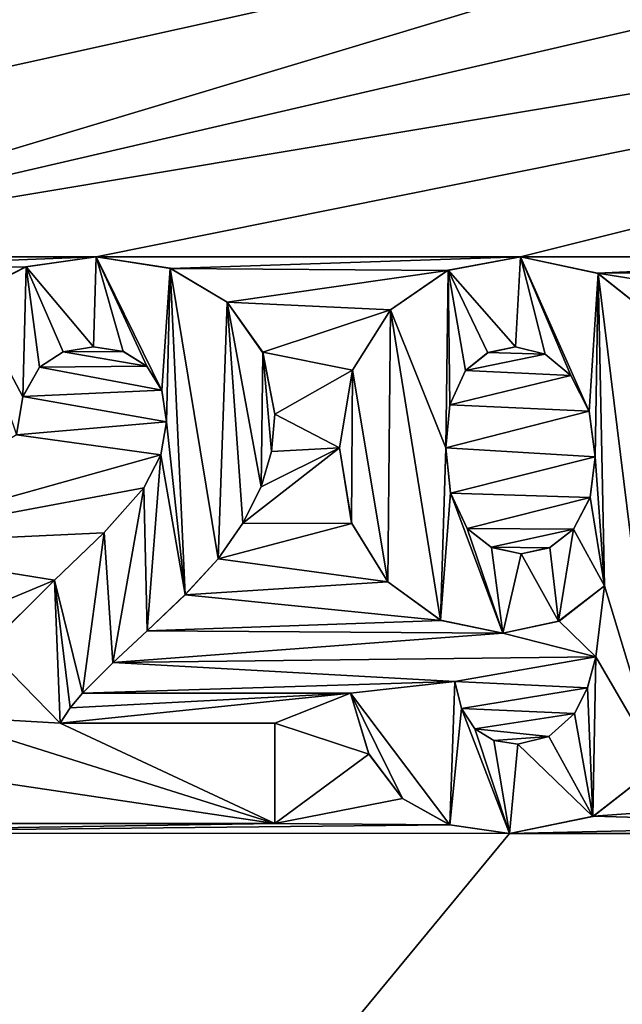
# Model space of a CAD drawing. Header units: millimetres. Extents: x -36.5 to 36.5, y -8.8 to 41.6.
# Tile 15 of 256: x -13.6 to -12.3, y 2.1 to 4.3. Entities that reach past the tile are written whole.
import ezdxf

# ---------------------------------------------------------------- set-up
doc = ezdxf.new("R2010")
doc.units = ezdxf.units.MM
doc.header["$LTSCALE"] = 65.185185
for name, color, linetype in [('1914', 7, 'CONTINUOUS'), ('1915', 7, 'CONTINUOUS'), ('1916', 7, 'CONTINUOUS'), ('1917', 7, 'CONTINUOUS'), ('1918', 7, 'CONTINUOUS'), ('1919', 7, 'CONTINUOUS'), ('1920', 7, 'CONTINUOUS'), ('1921', 7, 'CONTINUOUS'), ('1922', 7, 'CONTINUOUS'), ('1925', 7, 'CONTINUOUS'), ('1926', 7, 'CONTINUOUS'), ('1927', 7, 'CONTINUOUS'), ('1928', 7, 'CONTINUOUS'), ('1929', 7, 'CONTINUOUS'), ('1930', 7, 'CONTINUOUS'), ('1931', 7, 'CONTINUOUS'), ('1933', 7, 'CONTINUOUS'), ('1934', 7, 'CONTINUOUS'), ('1935', 7, 'CONTINUOUS'), ('1936', 7, 'CONTINUOUS'), ('1937', 7, 'CONTINUOUS'), ('1940', 7, 'CONTINUOUS'), ('1941', 7, 'CONTINUOUS'), ('1942', 7, 'CONTINUOUS'), ('1943', 7, 'CONTINUOUS'), ('1944', 7, 'CONTINUOUS'), ('1945', 7, 'CONTINUOUS'), ('1946', 7, 'CONTINUOUS'), ('1947', 7, 'CONTINUOUS'), ('1948', 7, 'CONTINUOUS'), ('1949', 7, 'CONTINUOUS'), ('1950', 7, 'CONTINUOUS'), ('1951', 7, 'CONTINUOUS'), ('1952', 7, 'CONTINUOUS'), ('1953', 7, 'CONTINUOUS'), ('1954', 7, 'CONTINUOUS'), ('1955', 7, 'CONTINUOUS'), ('1956', 7, 'CONTINUOUS'), ('1957', 7, 'CONTINUOUS'), ('1958', 7, 'CONTINUOUS'), ('2043', 7, 'CONTINUOUS'), ('546', 7, 'CONTINUOUS'), ('551', 7, 'CONTINUOUS')]:
    doc.layers.add(name, color=color, linetype=linetype)

msp = doc.modelspace()

# ---------------------------------------------------------------- linework, layer by layer
at = {"layer": '1914', "color": 7, "linetype": 'Continuous'}
for points in [[(-13.0639, 2.7297, 15.2), (-13.5397, 2.7297, 15.2), (-13.0639, 2.7297, 15), (-13.0639, 2.7297, 15.2)], [(-13.0639, 2.7297, 15), (-13.5397, 2.7297, 15.2), (-13.5397, 2.7297, 15), (-13.0639, 2.7297, 15)]]:
    msp.add_3dface(points, dxfattribs=at)
at = {"layer": '1915', "color": 7, "linetype": 'Continuous'}
for points in [[(-13.5178, 2.7634, 15.2), (-13.4909, 2.796, 15.2), (-13.5177, 2.7635, 15), (-13.5178, 2.7634, 15.2)], [(-13.4909, 2.796, 15.2), (-13.4909, 2.796, 15), (-13.5177, 2.7635, 15), (-13.4909, 2.796, 15.2)], [(-13.5178, 2.7634, 15.2), (-13.5177, 2.7635, 15), (-13.5397, 2.7297, 15), (-13.5178, 2.7634, 15.2)], [(-13.5397, 2.7297, 15.2), (-13.5178, 2.7634, 15.2), (-13.5397, 2.7297, 15), (-13.5397, 2.7297, 15.2)]]:
    msp.add_3dface(points, dxfattribs=at)
at = {"layer": '1916', "color": 7, "linetype": 'Continuous'}
for points in [[(-13.4226, 2.8639, 15.2), (-13.347, 2.9343, 15.2), (-13.423, 2.8635, 15), (-13.4226, 2.8639, 15.2)], [(-13.347, 2.9343, 15.2), (-13.347, 2.9343, 15), (-13.423, 2.8635, 15), (-13.347, 2.9343, 15.2)], [(-13.4909, 2.796, 15.2), (-13.4226, 2.8639, 15.2), (-13.4909, 2.796, 15), (-13.4909, 2.796, 15.2)], [(-13.4226, 2.8639, 15.2), (-13.423, 2.8635, 15), (-13.4909, 2.796, 15), (-13.4226, 2.8639, 15.2)]]:
    msp.add_3dface(points, dxfattribs=at)
at = {"layer": '1917', "color": 7, "linetype": 'Continuous'}
for points in [[(-13.263, 3.0141, 15.2), (-13.19, 3.0937, 15.2), (-13.2629, 3.0142, 15), (-13.263, 3.0141, 15.2)], [(-13.19, 3.0937, 15.2), (-13.19, 3.0937, 15), (-13.2629, 3.0142, 15), (-13.19, 3.0937, 15.2)], [(-13.263, 3.0141, 15.2), (-13.2629, 3.0142, 15), (-13.347, 2.9343, 15), (-13.263, 3.0141, 15.2)], [(-13.347, 2.9343, 15.2), (-13.263, 3.0141, 15.2), (-13.347, 2.9343, 15), (-13.347, 2.9343, 15.2)]]:
    msp.add_3dface(points, dxfattribs=at)
at = {"layer": '1918', "color": 7, "linetype": 'Continuous'}
for points in [[(-13.1351, 3.1728, 15.2), (-13.0946, 3.2532, 15.2), (-13.1352, 3.1726, 15), (-13.1351, 3.1728, 15.2)], [(-13.0946, 3.2532, 15.2), (-13.0946, 3.2532, 15), (-13.1352, 3.1726, 15), (-13.0946, 3.2532, 15.2)], [(-13.19, 3.0937, 15.2), (-13.1351, 3.1728, 15.2), (-13.19, 3.0937, 15), (-13.19, 3.0937, 15.2)], [(-13.1351, 3.1728, 15.2), (-13.1352, 3.1726, 15), (-13.19, 3.0937, 15), (-13.1351, 3.1728, 15.2)]]:
    msp.add_3dface(points, dxfattribs=at)
at = {"layer": '1919', "color": 7, "linetype": 'Continuous'}
for points in [[(-13.0717, 3.3316, 15.2), (-13.0639, 3.4144, 15.2), (-13.0717, 3.3315, 15), (-13.0717, 3.3316, 15.2)], [(-13.0639, 3.4144, 15.2), (-13.0639, 3.4144, 15), (-13.0717, 3.3315, 15), (-13.0639, 3.4144, 15.2)], [(-13.0946, 3.2532, 15.2), (-13.0717, 3.3316, 15.2), (-13.0946, 3.2532, 15), (-13.0946, 3.2532, 15.2)], [(-13.0717, 3.3316, 15.2), (-13.0717, 3.3315, 15), (-13.0946, 3.2532, 15), (-13.0717, 3.3316, 15.2)]]:
    msp.add_3dface(points, dxfattribs=at)
at = {"layer": '1920', "color": 7, "linetype": 'Continuous'}
for points in [[(-13.0908, 3.5514, 15.2), (-13.1699, 3.6623, 15.2), (-13.0905, 3.5503, 15), (-13.0908, 3.5514, 15.2)], [(-13.1699, 3.6623, 15.2), (-13.1699, 3.6623, 15), (-13.0905, 3.5503, 15), (-13.1699, 3.6623, 15.2)], [(-13.0639, 3.4144, 15.2), (-13.0908, 3.5514, 15.2), (-13.0639, 3.4144, 15), (-13.0639, 3.4144, 15.2)], [(-13.0908, 3.5514, 15.2), (-13.0905, 3.5503, 15), (-13.0639, 3.4144, 15), (-13.0908, 3.5514, 15.2)]]:
    msp.add_3dface(points, dxfattribs=at)
at = {"layer": '1921', "color": 7, "linetype": 'Continuous'}
for points in [[(-13.2952, 3.7371, 15.2), (-13.4604, 3.7623, 15.2), (-13.2964, 3.7375, 15), (-13.2952, 3.7371, 15.2)], [(-13.4604, 3.7623, 15.2), (-13.4604, 3.7623, 15), (-13.2964, 3.7375, 15), (-13.4604, 3.7623, 15.2)], [(-13.2952, 3.7371, 15.2), (-13.2964, 3.7375, 15), (-13.1699, 3.6623, 15), (-13.2952, 3.7371, 15.2)], [(-13.1699, 3.6623, 15.2), (-13.2952, 3.7371, 15.2), (-13.1699, 3.6623, 15), (-13.1699, 3.6623, 15.2)]]:
    msp.add_3dface(points, dxfattribs=at)
at = {"layer": '1922', "color": 7, "linetype": 'Continuous'}
for points in [[(-13.4604, 3.7623, 15.2), (-13.6167, 3.7401, 15.2), (-13.4604, 3.7623, 15), (-13.4604, 3.7623, 15.2)], [(-13.6167, 3.7401, 15.2), (-13.6155, 3.7405, 15), (-13.4604, 3.7623, 15), (-13.6167, 3.7401, 15.2)], [(-13.6167, 3.7401, 15.2), (-13.7416, 3.6759, 15.2), (-13.6155, 3.7405, 15), (-13.6167, 3.7401, 15.2)], [(-13.7416, 3.6759, 15.2), (-13.7416, 3.6759, 15), (-13.6155, 3.7405, 15), (-13.7416, 3.6759, 15.2)]]:
    msp.add_3dface(points, dxfattribs=at)
at = {"layer": '1925', "color": 7, "linetype": 'Continuous'}
for points in [[(-13.6225, 3.4532, 15.2), (-13.5858, 3.5184, 15.2), (-13.6227, 3.4528, 15), (-13.6225, 3.4532, 15.2)], [(-13.5858, 3.5184, 15.2), (-13.5858, 3.5184, 15), (-13.6227, 3.4528, 15), (-13.5858, 3.5184, 15.2)], [(-13.6369, 3.3683, 15.2), (-13.6225, 3.4532, 15.2), (-13.6369, 3.3683, 15), (-13.6369, 3.3683, 15.2)], [(-13.6225, 3.4532, 15.2), (-13.6227, 3.4528, 15), (-13.6369, 3.3683, 15), (-13.6225, 3.4532, 15.2)]]:
    msp.add_3dface(points, dxfattribs=at)
at = {"layer": '1926', "color": 7, "linetype": 'Continuous'}
for points in [[(-13.5337, 3.5523, 15.2), (-13.4664, 3.5636, 15.2), (-13.5334, 3.5524, 15), (-13.5337, 3.5523, 15.2)], [(-13.4664, 3.5636, 15.2), (-13.4664, 3.5636, 15), (-13.5334, 3.5524, 15), (-13.4664, 3.5636, 15.2)], [(-13.5337, 3.5523, 15.2), (-13.5334, 3.5524, 15), (-13.5858, 3.5184, 15), (-13.5337, 3.5523, 15.2)], [(-13.5858, 3.5184, 15.2), (-13.5337, 3.5523, 15.2), (-13.5858, 3.5184, 15), (-13.5858, 3.5184, 15.2)]]:
    msp.add_3dface(points, dxfattribs=at)
at = {"layer": '1927', "color": 7, "linetype": 'Continuous'}
for points in [[(-13.4664, 3.5636, 15.2), (-13.3994, 3.5528, 15.2), (-13.4664, 3.5636, 15), (-13.4664, 3.5636, 15.2)], [(-13.3994, 3.5528, 15.2), (-13.4002, 3.5531, 15), (-13.4664, 3.5636, 15), (-13.3994, 3.5528, 15.2)], [(-13.3994, 3.5528, 15.2), (-13.3479, 3.5201, 15.2), (-13.4002, 3.5531, 15), (-13.3994, 3.5528, 15.2)], [(-13.3479, 3.5201, 15.2), (-13.3479, 3.5201, 15), (-13.4002, 3.5531, 15), (-13.3479, 3.5201, 15.2)]]:
    msp.add_3dface(points, dxfattribs=at)
at = {"layer": '1928', "color": 7, "linetype": 'Continuous'}
for points in [[(-13.3479, 3.5201, 15.2), (-13.315, 3.4669, 15.2), (-13.3479, 3.5201, 15), (-13.3479, 3.5201, 15.2)], [(-13.315, 3.4669, 15.2), (-13.3149, 3.4664, 15), (-13.3479, 3.5201, 15), (-13.315, 3.4669, 15.2)], [(-13.315, 3.4669, 15.2), (-13.3044, 3.3973, 15.2), (-13.3149, 3.4664, 15), (-13.315, 3.4669, 15.2)], [(-13.3044, 3.3973, 15.2), (-13.3044, 3.3973, 15), (-13.3149, 3.4664, 15), (-13.3044, 3.3973, 15.2)]]:
    msp.add_3dface(points, dxfattribs=at)
at = {"layer": '1929', "color": 7, "linetype": 'Continuous'}
for points in [[(-13.3171, 3.3243, 15.2), (-13.3172, 3.3241, 15), (-13.3044, 3.3973, 15), (-13.3171, 3.3243, 15.2)], [(-13.3044, 3.3973, 15.2), (-13.3171, 3.3243, 15.2), (-13.3044, 3.3973, 15), (-13.3044, 3.3973, 15.2)], [(-13.3171, 3.3243, 15.2), (-13.3543, 3.251, 15.2), (-13.3172, 3.3241, 15), (-13.3171, 3.3243, 15.2)], [(-13.3543, 3.251, 15.2), (-13.3543, 3.251, 15), (-13.3172, 3.3241, 15), (-13.3543, 3.251, 15.2)]]:
    msp.add_3dface(points, dxfattribs=at)
at = {"layer": '1930', "color": 7, "linetype": 'Continuous'}
for points in [[(-13.3543, 3.251, 15.2), (-13.4432, 3.1514, 15.2), (-13.3543, 3.251, 15), (-13.3543, 3.251, 15.2)], [(-13.4432, 3.1514, 15.2), (-13.4427, 3.1518, 15), (-13.3543, 3.251, 15), (-13.4432, 3.1514, 15.2)], [(-13.4432, 3.1514, 15.2), (-13.5529, 3.0464, 15.2), (-13.4427, 3.1518, 15), (-13.4432, 3.1514, 15.2)], [(-13.5529, 3.0464, 15.2), (-13.5529, 3.0464, 15), (-13.4427, 3.1518, 15), (-13.5529, 3.0464, 15.2)]]:
    msp.add_3dface(points, dxfattribs=at)
at = {"layer": '1931', "color": 7, "linetype": 'Continuous'}
for points in [[(-13.7036, 2.8968, 15.2), (-13.7037, 2.8966, 15), (-13.5529, 3.0464, 15), (-13.7036, 2.8968, 15.2)], [(-13.5529, 3.0464, 15.2), (-13.7036, 2.8968, 15.2), (-13.5529, 3.0464, 15), (-13.5529, 3.0464, 15.2)]]:
    msp.add_3dface(points, dxfattribs=at)
at = {"layer": '1933', "color": 7, "linetype": 'Continuous'}
for points in [[(-13.9038, 2.5072, 15.2), (-13.0639, 2.5072, 15.2), (-13.9038, 2.5072, 15), (-13.9038, 2.5072, 15.2)], [(-13.0639, 2.5072, 15.2), (-13.0639, 2.5072, 15), (-13.9038, 2.5072, 15), (-13.0639, 2.5072, 15.2)]]:
    msp.add_3dface(points, dxfattribs=at)
at = {"layer": '1934', "color": 7, "linetype": 'Continuous'}
for points in [[(-13.0639, 2.5072, 15.2), (-13.0639, 2.7297, 15.2), (-13.0639, 2.5072, 15), (-13.0639, 2.5072, 15.2)], [(-13.0639, 2.7297, 15.2), (-13.0639, 2.7297, 15), (-13.0639, 2.5072, 15), (-13.0639, 2.7297, 15.2)]]:
    msp.add_3dface(points, dxfattribs=at)
at = {"layer": '1935', "color": 7, "linetype": 'Continuous'}
for points in [[(-12.8968, 2.7962, 15.2), (-12.8556, 2.661, 15.2), (-12.8968, 2.7962, 15), (-12.8968, 2.7962, 15.2)], [(-12.8968, 2.7962, 15), (-12.8556, 2.661, 15.2), (-12.8559, 2.6616, 15), (-12.8968, 2.7962, 15)], [(-12.8556, 2.661, 15.2), (-12.781, 2.5624, 15.2), (-12.8559, 2.6616, 15), (-12.8556, 2.661, 15.2)], [(-12.781, 2.5624, 15.2), (-12.781, 2.5624, 15), (-12.8559, 2.6616, 15), (-12.781, 2.5624, 15.2)]]:
    msp.add_3dface(points, dxfattribs=at)
at = {"layer": '1936', "color": 7, "linetype": 'Continuous'}
for points in [[(-12.781, 2.5624, 15.2), (-12.6771, 2.5044, 15.2), (-12.781, 2.5624, 15), (-12.781, 2.5624, 15.2)], [(-12.6771, 2.5044, 15.2), (-12.6762, 2.5042, 15), (-12.781, 2.5624, 15), (-12.6771, 2.5044, 15.2)], [(-12.6771, 2.5044, 15.2), (-12.5438, 2.485, 15.2), (-12.6762, 2.5042, 15), (-12.6771, 2.5044, 15.2)], [(-12.5438, 2.485, 15.2), (-12.5438, 2.485, 15), (-12.6762, 2.5042, 15), (-12.5438, 2.485, 15.2)]]:
    msp.add_3dface(points, dxfattribs=at)
at = {"layer": '1937', "color": 7, "linetype": 'Continuous'}
for points in [[(-12.3578, 2.5235, 15.2), (-12.213, 2.6368, 15.2), (-12.3593, 2.5229, 15), (-12.3578, 2.5235, 15.2)], [(-12.213, 2.6368, 15.2), (-12.213, 2.6368, 15), (-12.3593, 2.5229, 15), (-12.213, 2.6368, 15.2)], [(-12.5438, 2.485, 15.2), (-12.3578, 2.5235, 15.2), (-12.5438, 2.485, 15), (-12.5438, 2.485, 15.2)], [(-12.3578, 2.5235, 15.2), (-12.3593, 2.5229, 15), (-12.5438, 2.485, 15), (-12.3578, 2.5235, 15.2)]]:
    msp.add_3dface(points, dxfattribs=at)
at = {"layer": '1940', "color": 7, "linetype": 'Continuous'}
for points in [[(-12.3488, 3.7261, 15.2), (-12.5199, 3.7623, 15.2), (-12.3475, 3.7254, 15), (-12.3488, 3.7261, 15.2)], [(-12.5199, 3.7623, 15.2), (-12.5199, 3.7623, 15), (-12.3475, 3.7254, 15), (-12.5199, 3.7623, 15.2)], [(-12.2081, 3.6146, 15.2), (-12.3488, 3.7261, 15.2), (-12.2081, 3.6146, 15), (-12.2081, 3.6146, 15.2)], [(-12.3488, 3.7261, 15.2), (-12.3475, 3.7254, 15), (-12.2081, 3.6146, 15), (-12.3488, 3.7261, 15.2)]]:
    msp.add_3dface(points, dxfattribs=at)
at = {"layer": '1941', "color": 7, "linetype": 'Continuous'}
for points in [[(-12.5199, 3.7623, 15.2), (-12.6818, 3.7322, 15.2), (-12.5199, 3.7623, 15), (-12.5199, 3.7623, 15.2)], [(-12.6818, 3.7322, 15.2), (-12.68, 3.7329, 15), (-12.5199, 3.7623, 15), (-12.6818, 3.7322, 15.2)], [(-12.6818, 3.7322, 15.2), (-12.8081, 3.6455, 15.2), (-12.68, 3.7329, 15), (-12.6818, 3.7322, 15.2)], [(-12.8081, 3.6455, 15.2), (-12.8081, 3.6455, 15), (-12.68, 3.7329, 15), (-12.8081, 3.6455, 15.2)]]:
    msp.add_3dface(points, dxfattribs=at)
at = {"layer": '1942', "color": 7, "linetype": 'Continuous'}
for points in [[(-12.8922, 3.5117, 15.2), (-12.8923, 3.5113, 15), (-12.8081, 3.6455, 15), (-12.8922, 3.5117, 15.2)], [(-12.8081, 3.6455, 15.2), (-12.8922, 3.5117, 15.2), (-12.8081, 3.6455, 15), (-12.8081, 3.6455, 15.2)], [(-12.8922, 3.5117, 15.2), (-12.9207, 3.3394, 15.2), (-12.8923, 3.5113, 15), (-12.8922, 3.5117, 15.2)], [(-12.9207, 3.3394, 15.2), (-12.9207, 3.3394, 15), (-12.8923, 3.5113, 15), (-12.9207, 3.3394, 15.2)]]:
    msp.add_3dface(points, dxfattribs=at)
at = {"layer": '1943', "color": 7, "linetype": 'Continuous'}
for points in [[(-12.9207, 3.3394, 15.2), (-12.8935, 3.1717, 15.2), (-12.9207, 3.3394, 15), (-12.9207, 3.3394, 15.2)], [(-12.8935, 3.1717, 15.2), (-12.894, 3.1732, 15), (-12.9207, 3.3394, 15), (-12.8935, 3.1717, 15.2)], [(-12.8935, 3.1717, 15.2), (-12.8141, 3.0426, 15.2), (-12.894, 3.1732, 15), (-12.8935, 3.1717, 15.2)], [(-12.8141, 3.0426, 15.2), (-12.8141, 3.0426, 15), (-12.894, 3.1732, 15), (-12.8141, 3.0426, 15.2)]]:
    msp.add_3dface(points, dxfattribs=at)
at = {"layer": '1944', "color": 7, "linetype": 'Continuous'}
for points in [[(-12.8141, 3.0426, 15.2), (-12.6955, 2.9568, 15.2), (-12.8141, 3.0426, 15), (-12.8141, 3.0426, 15.2)], [(-12.6955, 2.9568, 15.2), (-12.6967, 2.9574, 15), (-12.8141, 3.0426, 15), (-12.6955, 2.9568, 15.2)], [(-12.6955, 2.9568, 15.2), (-12.5592, 2.9292, 15.2), (-12.6967, 2.9574, 15), (-12.6955, 2.9568, 15.2)], [(-12.5592, 2.9292, 15.2), (-12.5592, 2.9292, 15), (-12.6967, 2.9574, 15), (-12.5592, 2.9292, 15.2)]]:
    msp.add_3dface(points, dxfattribs=at)
at = {"layer": '1945', "color": 7, "linetype": 'Continuous'}
for points in [[(-12.4342, 2.9557, 15.2), (-12.3332, 3.0341, 15.2), (-12.4352, 2.9554, 15), (-12.4342, 2.9557, 15.2)], [(-12.3332, 3.0341, 15.2), (-12.3332, 3.0341, 15), (-12.4352, 2.9554, 15), (-12.3332, 3.0341, 15.2)], [(-12.5592, 2.9292, 15.2), (-12.4342, 2.9557, 15.2), (-12.5592, 2.9292, 15), (-12.5592, 2.9292, 15.2)], [(-12.4342, 2.9557, 15.2), (-12.4352, 2.9554, 15), (-12.5592, 2.9292, 15), (-12.4342, 2.9557, 15.2)]]:
    msp.add_3dface(points, dxfattribs=at)
at = {"layer": '1946', "color": 7, "linetype": 'Continuous'}
for points in [[(-12.3332, 3.0341, 15.2), (-12.353, 2.8764, 15.2), (-12.3332, 3.0341, 15), (-12.3332, 3.0341, 15.2)], [(-12.353, 2.8764, 15.2), (-12.353, 2.8763, 15), (-12.3332, 3.0341, 15), (-12.353, 2.8764, 15.2)], [(-12.353, 2.8764, 15.2), (-12.3713, 2.8076, 15.2), (-12.353, 2.8763, 15), (-12.353, 2.8764, 15.2)], [(-12.3713, 2.8076, 15.2), (-12.3711, 2.8084, 15), (-12.353, 2.8763, 15), (-12.3713, 2.8076, 15.2)], [(-12.3713, 2.8076, 15.2), (-12.3998, 2.7511, 15.2), (-12.3711, 2.8084, 15), (-12.3713, 2.8076, 15.2)], [(-12.3998, 2.7511, 15.2), (-12.3998, 2.7511, 15), (-12.3711, 2.8084, 15), (-12.3998, 2.7511, 15.2)]]:
    msp.add_3dface(points, dxfattribs=at)
at = {"layer": '1947', "color": 7, "linetype": 'Continuous'}
for points in [[(-12.3998, 2.7511, 15.2), (-12.4571, 2.6998, 15.2), (-12.3998, 2.7511, 15), (-12.3998, 2.7511, 15.2)], [(-12.4571, 2.6998, 15.2), (-12.4568, 2.7, 15), (-12.3998, 2.7511, 15), (-12.4571, 2.6998, 15.2)], [(-12.4571, 2.6998, 15.2), (-12.5259, 2.6828, 15.2), (-12.4568, 2.7, 15), (-12.4571, 2.6998, 15.2)], [(-12.5259, 2.6828, 15.2), (-12.5259, 2.6828, 15), (-12.4568, 2.7, 15), (-12.5259, 2.6828, 15.2)]]:
    msp.add_3dface(points, dxfattribs=at)
at = {"layer": '1948', "color": 7, "linetype": 'Continuous'}
for points in [[(-12.5791, 2.6912, 15.2), (-12.6208, 2.7167, 15.2), (-12.5785, 2.691, 15), (-12.5791, 2.6912, 15.2)], [(-12.6208, 2.7167, 15.2), (-12.6208, 2.7167, 15), (-12.5785, 2.691, 15), (-12.6208, 2.7167, 15.2)], [(-12.5259, 2.6828, 15.2), (-12.5791, 2.6912, 15.2), (-12.5259, 2.6828, 15), (-12.5259, 2.6828, 15.2)], [(-12.5791, 2.6912, 15.2), (-12.5785, 2.691, 15), (-12.5259, 2.6828, 15), (-12.5791, 2.6912, 15.2)]]:
    msp.add_3dface(points, dxfattribs=at)
at = {"layer": '1949', "color": 7, "linetype": 'Continuous'}
for points in [[(-12.6507, 2.762, 15.2), (-12.6649, 2.8218, 15.2), (-12.6508, 2.7623, 15), (-12.6507, 2.762, 15.2)], [(-12.6649, 2.8218, 15.2), (-12.6649, 2.8218, 15), (-12.6508, 2.7623, 15), (-12.6649, 2.8218, 15.2)], [(-12.6507, 2.762, 15.2), (-12.6508, 2.7623, 15), (-12.6208, 2.7167, 15), (-12.6507, 2.762, 15.2)], [(-12.6208, 2.7167, 15.2), (-12.6507, 2.762, 15.2), (-12.6208, 2.7167, 15), (-12.6208, 2.7167, 15.2)]]:
    msp.add_3dface(points, dxfattribs=at)
at = {"layer": '1950', "color": 7, "linetype": 'Continuous'}
for points in [[(-12.6649, 2.8218, 15.2), (-12.8968, 2.7962, 15.2), (-12.6649, 2.8218, 15), (-12.6649, 2.8218, 15.2)], [(-12.8968, 2.7962, 15.2), (-12.8968, 2.7962, 15), (-12.6649, 2.8218, 15), (-12.8968, 2.7962, 15.2)]]:
    msp.add_3dface(points, dxfattribs=at)
at = {"layer": '1951', "color": 7, "linetype": 'Continuous'}
for points in [[(-12.3545, 3.3197, 15.2), (-12.3656, 3.2297, 15.2), (-12.3545, 3.3197, 15), (-12.3545, 3.3197, 15.2)], [(-12.3545, 3.3197, 15), (-12.3656, 3.2297, 15.2), (-12.3655, 3.2301, 15), (-12.3545, 3.3197, 15)], [(-12.3656, 3.2297, 15.2), (-12.4021, 3.1593, 15.2), (-12.3655, 3.2301, 15), (-12.3656, 3.2297, 15.2)], [(-12.4021, 3.1593, 15.2), (-12.4021, 3.1593, 15), (-12.3655, 3.2301, 15), (-12.4021, 3.1593, 15.2)]]:
    msp.add_3dface(points, dxfattribs=at)
at = {"layer": '1952', "color": 7, "linetype": 'Continuous'}
for points in [[(-12.4021, 3.1593, 15.2), (-12.4551, 3.1182, 15.2), (-12.4021, 3.1593, 15), (-12.4021, 3.1593, 15.2)], [(-12.4551, 3.1182, 15.2), (-12.4549, 3.1184, 15), (-12.4021, 3.1593, 15), (-12.4551, 3.1182, 15.2)], [(-12.4551, 3.1182, 15.2), (-12.5182, 3.1049, 15.2), (-12.4549, 3.1184, 15), (-12.4551, 3.1182, 15.2)], [(-12.5182, 3.1049, 15.2), (-12.5182, 3.1049, 15), (-12.4549, 3.1184, 15), (-12.5182, 3.1049, 15.2)]]:
    msp.add_3dface(points, dxfattribs=at)
at = {"layer": '1953', "color": 7, "linetype": 'Continuous'}
for points in [[(-12.5845, 3.1191, 15.2), (-12.6379, 3.1609, 15.2), (-12.584, 3.1189, 15), (-12.5845, 3.1191, 15.2)], [(-12.6379, 3.1609, 15.2), (-12.6379, 3.1609, 15), (-12.584, 3.1189, 15), (-12.6379, 3.1609, 15.2)], [(-12.5182, 3.1049, 15.2), (-12.5845, 3.1191, 15.2), (-12.5182, 3.1049, 15), (-12.5182, 3.1049, 15.2)], [(-12.5845, 3.1191, 15.2), (-12.584, 3.1189, 15), (-12.5182, 3.1049, 15), (-12.5845, 3.1191, 15.2)]]:
    msp.add_3dface(points, dxfattribs=at)
at = {"layer": '1954', "color": 7, "linetype": 'Continuous'}
for points in [[(-12.675, 3.2392, 15.2), (-12.6854, 3.3394, 15.2), (-12.6752, 3.2399, 15), (-12.675, 3.2392, 15.2)], [(-12.6854, 3.3394, 15.2), (-12.6854, 3.3394, 15), (-12.6752, 3.2399, 15), (-12.6854, 3.3394, 15.2)], [(-12.675, 3.2392, 15.2), (-12.6752, 3.2399, 15), (-12.6379, 3.1609, 15), (-12.675, 3.2392, 15.2)], [(-12.6379, 3.1609, 15.2), (-12.675, 3.2392, 15.2), (-12.6379, 3.1609, 15), (-12.6379, 3.1609, 15.2)]]:
    msp.add_3dface(points, dxfattribs=at)
at = {"layer": '1955', "color": 7, "linetype": 'Continuous'}
for points in [[(-12.6761, 3.4351, 15.2), (-12.6419, 3.5107, 15.2), (-12.6762, 3.4346, 15), (-12.6761, 3.4351, 15.2)], [(-12.6419, 3.5107, 15.2), (-12.6419, 3.5107, 15), (-12.6762, 3.4346, 15), (-12.6419, 3.5107, 15.2)], [(-12.6854, 3.3394, 15.2), (-12.6761, 3.4351, 15.2), (-12.6854, 3.3394, 15), (-12.6854, 3.3394, 15.2)], [(-12.6761, 3.4351, 15.2), (-12.6762, 3.4346, 15), (-12.6854, 3.3394, 15), (-12.6761, 3.4351, 15.2)]]:
    msp.add_3dface(points, dxfattribs=at)
at = {"layer": '1956', "color": 7, "linetype": 'Continuous'}
for points in [[(-12.5918, 3.5505, 15.2), (-12.531, 3.5636, 15.2), (-12.5921, 3.5503, 15), (-12.5918, 3.5505, 15.2)], [(-12.531, 3.5636, 15.2), (-12.531, 3.5636, 15), (-12.5921, 3.5503, 15), (-12.531, 3.5636, 15.2)], [(-12.6419, 3.5107, 15.2), (-12.5918, 3.5505, 15.2), (-12.6419, 3.5107, 15), (-12.6419, 3.5107, 15.2)], [(-12.5918, 3.5505, 15.2), (-12.5921, 3.5503, 15), (-12.6419, 3.5107, 15), (-12.5918, 3.5505, 15.2)]]:
    msp.add_3dface(points, dxfattribs=at)
at = {"layer": '1957', "color": 7, "linetype": 'Continuous'}
for points in [[(-12.531, 3.5636, 15.2), (-12.4651, 3.5473, 15.2), (-12.531, 3.5636, 15), (-12.531, 3.5636, 15.2)], [(-12.4651, 3.5473, 15.2), (-12.4648, 3.5471, 15), (-12.531, 3.5636, 15), (-12.4651, 3.5473, 15.2)], [(-12.4651, 3.5473, 15.2), (-12.4082, 3.4997, 15.2), (-12.4648, 3.5471, 15), (-12.4651, 3.5473, 15.2)], [(-12.4082, 3.4997, 15.2), (-12.4082, 3.4997, 15), (-12.4648, 3.5471, 15), (-12.4082, 3.4997, 15.2)]]:
    msp.add_3dface(points, dxfattribs=at)
at = {"layer": '1958', "color": 7, "linetype": 'Continuous'}
for points in [[(-12.4082, 3.4997, 15.2), (-12.3674, 3.4206, 15.2), (-12.4082, 3.4997, 15), (-12.4082, 3.4997, 15.2)], [(-12.3674, 3.4206, 15.2), (-12.3673, 3.4201, 15), (-12.4082, 3.4997, 15), (-12.3674, 3.4206, 15.2)], [(-12.3674, 3.4206, 15.2), (-12.3545, 3.3197, 15.2), (-12.3673, 3.4201, 15), (-12.3674, 3.4206, 15.2)], [(-12.3545, 3.3197, 15.2), (-12.3545, 3.3197, 15), (-12.3673, 3.4201, 15), (-12.3545, 3.3197, 15.2)]]:
    msp.add_3dface(points, dxfattribs=at)
at = {"layer": '2043', "color": 7, "linetype": 'Continuous'}
for points in [[(-13.6155, 3.7405, 15), (-13.4664, 3.5636, 15), (-13.4604, 3.7623, 15), (-13.6155, 3.7405, 15)], [(-13.4664, 3.5636, 15), (-13.4002, 3.5531, 15), (-13.4604, 3.7623, 15), (-13.4664, 3.5636, 15)], [(-13.3479, 3.5201, 15), (-13.3149, 3.4664, 15), (-13.4604, 3.7623, 15), (-13.3479, 3.5201, 15)], [(-13.4604, 3.7623, 15), (-13.3149, 3.4664, 15), (-13.2964, 3.7375, 15), (-13.4604, 3.7623, 15)], [(-13.4002, 3.5531, 15), (-13.3479, 3.5201, 15), (-13.4604, 3.7623, 15), (-13.4002, 3.5531, 15)], [(-12.5199, 3.7623, 15), (-12.68, 3.7329, 15), (-12.531, 3.5636, 15), (-12.5199, 3.7623, 15)], [(-12.4648, 3.5471, 15), (-12.5199, 3.7623, 15), (-12.531, 3.5636, 15), (-12.4648, 3.5471, 15)], [(-12.3475, 3.7254, 15), (-12.5199, 3.7623, 15), (-12.3673, 3.4201, 15), (-12.3475, 3.7254, 15)], [(-12.3673, 3.4201, 15), (-12.5199, 3.7623, 15), (-12.4082, 3.4997, 15), (-12.3673, 3.4201, 15)], [(-12.4082, 3.4997, 15), (-12.5199, 3.7623, 15), (-12.4648, 3.5471, 15), (-12.4082, 3.4997, 15)], [(-13.7416, 3.6759, 15), (-13.6227, 3.4528, 15), (-13.6155, 3.7405, 15), (-13.7416, 3.6759, 15)], [(-13.6227, 3.4528, 15), (-13.5858, 3.5184, 15), (-13.6155, 3.7405, 15), (-13.6227, 3.4528, 15)], [(-13.5334, 3.5524, 15), (-13.4664, 3.5636, 15), (-13.6155, 3.7405, 15), (-13.5334, 3.5524, 15)], [(-13.5858, 3.5184, 15), (-13.5334, 3.5524, 15), (-13.6155, 3.7405, 15), (-13.5858, 3.5184, 15)], [(-13.3149, 3.4664, 15), (-13.3044, 3.3973, 15), (-13.2964, 3.7375, 15), (-13.3149, 3.4664, 15)], [(-13.2964, 3.7375, 15), (-13.3044, 3.3973, 15), (-13.2629, 3.0142, 15), (-13.2964, 3.7375, 15)], [(-13.1699, 3.6623, 15), (-13.2964, 3.7375, 15), (-13.19, 3.0937, 15), (-13.1699, 3.6623, 15)], [(-13.19, 3.0937, 15), (-13.2964, 3.7375, 15), (-13.2629, 3.0142, 15), (-13.19, 3.0937, 15)], [(-12.68, 3.7329, 15), (-12.8081, 3.6455, 15), (-12.6854, 3.3394, 15), (-12.68, 3.7329, 15)], [(-12.6762, 3.4346, 15), (-12.68, 3.7329, 15), (-12.6854, 3.3394, 15), (-12.6762, 3.4346, 15)], [(-12.531, 3.5636, 15), (-12.68, 3.7329, 15), (-12.5921, 3.5503, 15), (-12.531, 3.5636, 15)], [(-12.5921, 3.5503, 15), (-12.68, 3.7329, 15), (-12.6419, 3.5107, 15), (-12.5921, 3.5503, 15)], [(-12.6419, 3.5107, 15), (-12.68, 3.7329, 15), (-12.6762, 3.4346, 15), (-12.6419, 3.5107, 15)], [(-12.3545, 3.3197, 15), (-12.3475, 3.7254, 15), (-12.3673, 3.4201, 15), (-12.3545, 3.3197, 15)], [(-12.3332, 3.0341, 15), (-12.3475, 3.7254, 15), (-12.3545, 3.3197, 15), (-12.3332, 3.0341, 15)], [(-12.3475, 3.7254, 15), (-12.3332, 3.0341, 15), (-12.213, 2.6368, 15), (-12.3475, 3.7254, 15)], [(-12.2081, 3.6146, 15), (-12.3475, 3.7254, 15), (-12.213, 2.6368, 15), (-12.2081, 3.6146, 15)], [(-13.6369, 3.3683, 15), (-13.6227, 3.4528, 15), (-13.7416, 3.6759, 15), (-13.6369, 3.3683, 15)], [(-13.1352, 3.1726, 15), (-13.1699, 3.6623, 15), (-13.19, 3.0937, 15), (-13.1352, 3.1726, 15)], [(-13.0905, 3.5503, 15), (-13.1699, 3.6623, 15), (-13.0946, 3.2532, 15), (-13.0905, 3.5503, 15)], [(-13.0946, 3.2532, 15), (-13.1699, 3.6623, 15), (-13.1352, 3.1726, 15), (-13.0946, 3.2532, 15)], [(-12.8923, 3.5113, 15), (-12.8141, 3.0426, 15), (-12.8081, 3.6455, 15), (-12.8923, 3.5113, 15)], [(-12.8141, 3.0426, 15), (-12.6967, 2.9574, 15), (-12.8081, 3.6455, 15), (-12.8141, 3.0426, 15)], [(-12.8081, 3.6455, 15), (-12.6967, 2.9574, 15), (-12.6854, 3.3394, 15), (-12.8081, 3.6455, 15)], [(-13.0717, 3.3315, 15), (-13.0905, 3.5503, 15), (-13.0946, 3.2532, 15), (-13.0717, 3.3315, 15)], [(-13.0639, 3.4144, 15), (-13.0905, 3.5503, 15), (-13.0717, 3.3315, 15), (-13.0639, 3.4144, 15)], [(-12.9207, 3.3394, 15), (-12.894, 3.1732, 15), (-12.8923, 3.5113, 15), (-12.9207, 3.3394, 15)], [(-12.894, 3.1732, 15), (-12.8141, 3.0426, 15), (-12.8923, 3.5113, 15), (-12.894, 3.1732, 15)], [(-13.3044, 3.3973, 15), (-13.3172, 3.3241, 15), (-13.2629, 3.0142, 15), (-13.3044, 3.3973, 15)], [(-12.6854, 3.3394, 15), (-12.6967, 2.9574, 15), (-12.6752, 3.2399, 15), (-12.6854, 3.3394, 15)], [(-13.3172, 3.3241, 15), (-13.3543, 3.251, 15), (-13.347, 2.9343, 15), (-13.3172, 3.3241, 15)], [(-13.2629, 3.0142, 15), (-13.3172, 3.3241, 15), (-13.347, 2.9343, 15), (-13.2629, 3.0142, 15)], [(-12.3332, 3.0341, 15), (-12.3545, 3.3197, 15), (-12.3655, 3.2301, 15), (-12.3332, 3.0341, 15)], [(-13.3543, 3.251, 15), (-13.4427, 3.1518, 15), (-13.423, 2.8635, 15), (-13.3543, 3.251, 15)], [(-13.347, 2.9343, 15), (-13.3543, 3.251, 15), (-13.423, 2.8635, 15), (-13.347, 2.9343, 15)], [(-12.6967, 2.9574, 15), (-12.5592, 2.9292, 15), (-12.6752, 3.2399, 15), (-12.6967, 2.9574, 15)], [(-12.6752, 3.2399, 15), (-12.5592, 2.9292, 15), (-12.6379, 3.1609, 15), (-12.6752, 3.2399, 15)], [(-12.4021, 3.1593, 15), (-12.3332, 3.0341, 15), (-12.3655, 3.2301, 15), (-12.4021, 3.1593, 15)], [(-13.4427, 3.1518, 15), (-13.5529, 3.0464, 15), (-13.4909, 2.796, 15), (-13.4427, 3.1518, 15)], [(-13.423, 2.8635, 15), (-13.4427, 3.1518, 15), (-13.4909, 2.796, 15), (-13.423, 2.8635, 15)], [(-12.6379, 3.1609, 15), (-12.5592, 2.9292, 15), (-12.584, 3.1189, 15), (-12.6379, 3.1609, 15)], [(-12.4549, 3.1184, 15), (-12.4352, 2.9554, 15), (-12.4021, 3.1593, 15), (-12.4549, 3.1184, 15)], [(-12.4352, 2.9554, 15), (-12.3332, 3.0341, 15), (-12.4021, 3.1593, 15), (-12.4352, 2.9554, 15)], [(-12.584, 3.1189, 15), (-12.5592, 2.9292, 15), (-12.5182, 3.1049, 15), (-12.584, 3.1189, 15)], [(-12.5592, 2.9292, 15), (-12.4352, 2.9554, 15), (-12.5182, 3.1049, 15), (-12.5592, 2.9292, 15)], [(-12.5182, 3.1049, 15), (-12.4352, 2.9554, 15), (-12.4549, 3.1184, 15), (-12.5182, 3.1049, 15)], [(-13.5529, 3.0464, 15), (-13.7037, 2.8966, 15), (-13.5397, 2.7297, 15), (-13.5529, 3.0464, 15)], [(-13.4909, 2.796, 15), (-13.5529, 3.0464, 15), (-13.5177, 2.7635, 15), (-13.4909, 2.796, 15)], [(-13.5177, 2.7635, 15), (-13.5529, 3.0464, 15), (-13.5397, 2.7297, 15), (-13.5177, 2.7635, 15)], [(-12.3332, 3.0341, 15), (-12.353, 2.8763, 15), (-12.213, 2.6368, 15), (-12.3332, 3.0341, 15)], [(-13.7037, 2.8966, 15), (-13.8223, 2.7461, 15), (-13.5397, 2.7297, 15), (-13.7037, 2.8966, 15)], [(-12.353, 2.8763, 15), (-12.3711, 2.8084, 15), (-12.3593, 2.5229, 15), (-12.353, 2.8763, 15)], [(-12.213, 2.6368, 15), (-12.353, 2.8763, 15), (-12.3593, 2.5229, 15), (-12.213, 2.6368, 15)], [(-12.6649, 2.8218, 15), (-12.8968, 2.7962, 15), (-12.6762, 2.5042, 15), (-12.6649, 2.8218, 15)], [(-12.6508, 2.7623, 15), (-12.6649, 2.8218, 15), (-12.6762, 2.5042, 15), (-12.6508, 2.7623, 15)], [(-12.6762, 2.5042, 15), (-12.8968, 2.7962, 15), (-12.781, 2.5624, 15), (-12.6762, 2.5042, 15)], [(-12.781, 2.5624, 15), (-12.8968, 2.7962, 15), (-12.8559, 2.6616, 15), (-12.781, 2.5624, 15)], [(-12.3711, 2.8084, 15), (-12.3998, 2.7511, 15), (-12.3593, 2.5229, 15), (-12.3711, 2.8084, 15)], [(-12.5438, 2.485, 15), (-12.6508, 2.7623, 15), (-12.6762, 2.5042, 15), (-12.5438, 2.485, 15)], [(-12.6208, 2.7167, 15), (-12.6508, 2.7623, 15), (-12.5438, 2.485, 15), (-12.6208, 2.7167, 15)], [(-12.3998, 2.7511, 15), (-12.4568, 2.7, 15), (-12.3593, 2.5229, 15), (-12.3998, 2.7511, 15)], [(-13.8774, 2.6285, 15), (-13.0639, 2.5072, 15), (-13.8223, 2.7461, 15), (-13.8774, 2.6285, 15)], [(-13.8223, 2.7461, 15), (-13.0639, 2.5072, 15), (-13.5397, 2.7297, 15), (-13.8223, 2.7461, 15)], [(-13.0639, 2.5072, 15), (-13.0639, 2.7297, 15), (-13.5397, 2.7297, 15), (-13.0639, 2.5072, 15)], [(-12.5785, 2.691, 15), (-12.6208, 2.7167, 15), (-12.5438, 2.485, 15), (-12.5785, 2.691, 15)], [(-12.5259, 2.6828, 15), (-12.5785, 2.691, 15), (-12.5438, 2.485, 15), (-12.5259, 2.6828, 15)], [(-12.4568, 2.7, 15), (-12.5259, 2.6828, 15), (-12.3593, 2.5229, 15), (-12.4568, 2.7, 15)], [(-12.3593, 2.5229, 15), (-12.5259, 2.6828, 15), (-12.5438, 2.485, 15), (-12.3593, 2.5229, 15)], [(-13.9038, 2.5072, 15), (-13.0639, 2.5072, 15), (-13.8774, 2.6285, 15), (-13.9038, 2.5072, 15)]]:
    msp.add_3dface(points, dxfattribs=at)
at = {"layer": '546', "color": 7, "linetype": 'Continuous'}
for points in [[(-8.6514, 4.7302, 15.2), (-10.3831, 4.7031, 15.2), (-14.4393, 3.7623, 15.2), (-8.6514, 4.7302, 15.2)], [(-8.6514, 4.7302, 15.2), (-14.4393, 3.7623, 15.2), (-13.4604, 3.7623, 15.2), (-8.6514, 4.7302, 15.2)], [(-8.6514, 4.7302, 15.2), (-13.4604, 3.7623, 15.2), (-12.5199, 3.7623, 15.2), (-8.6514, 4.7302, 15.2)], [(-8.6514, 4.7302, 15.2), (-12.5199, 3.7623, 15.2), (-11.5488, 3.7623, 15.2), (-8.6514, 4.7302, 15.2)], [(-11.3154, 4.7021, 15.2), (-14.1114, 4.7023, 15.2), (-15.6603, 3.7401, 15.2), (-11.3154, 4.7021, 15.2)], [(-11.3154, 4.7021, 15.2), (-15.6603, 3.7401, 15.2), (-14.4393, 3.7623, 15.2), (-11.3154, 4.7021, 15.2)], [(-10.3831, 4.7031, 15.2), (-11.3154, 4.7021, 15.2), (-14.4393, 3.7623, 15.2), (-10.3831, 4.7031, 15.2)], [(-14.4393, 3.7623, 15.2), (-14.2787, 3.7305, 15.2), (-13.4604, 3.7623, 15.2), (-14.4393, 3.7623, 15.2)], [(-13.4604, 3.7623, 15.2), (-14.2787, 3.7305, 15.2), (-13.6167, 3.7401, 15.2), (-13.4604, 3.7623, 15.2)], [(-13.4604, 3.7623, 15.2), (-13.2952, 3.7371, 15.2), (-12.5199, 3.7623, 15.2), (-13.4604, 3.7623, 15.2)], [(-12.5199, 3.7623, 15.2), (-13.2952, 3.7371, 15.2), (-12.6818, 3.7322, 15.2), (-12.5199, 3.7623, 15.2)], [(-12.5199, 3.7623, 15.2), (-12.3488, 3.7261, 15.2), (-11.5488, 3.7623, 15.2), (-12.5199, 3.7623, 15.2)], [(-11.5488, 3.7623, 15.2), (-12.3488, 3.7261, 15.2), (-11.7106, 3.7322, 15.2), (-11.5488, 3.7623, 15.2)], [(-13.6167, 3.7401, 15.2), (-14.2787, 3.7305, 15.2), (-13.7416, 3.6759, 15.2), (-13.6167, 3.7401, 15.2)], [(-13.2952, 3.7371, 15.2), (-13.1699, 3.6623, 15.2), (-12.6818, 3.7322, 15.2), (-13.2952, 3.7371, 15.2)], [(-12.6818, 3.7322, 15.2), (-13.1699, 3.6623, 15.2), (-12.8081, 3.6455, 15.2), (-12.6818, 3.7322, 15.2)], [(-11.7106, 3.7322, 15.2), (-12.3488, 3.7261, 15.2), (-11.837, 3.6455, 15.2), (-11.7106, 3.7322, 15.2)], [(-12.3488, 3.7261, 15.2), (-12.2081, 3.6146, 15.2), (-11.837, 3.6455, 15.2), (-12.3488, 3.7261, 15.2)], [(-13.1699, 3.6623, 15.2), (-13.0908, 3.5514, 15.2), (-12.8081, 3.6455, 15.2), (-13.1699, 3.6623, 15.2)], [(-12.8081, 3.6455, 15.2), (-13.0908, 3.5514, 15.2), (-12.8922, 3.5117, 15.2), (-12.8081, 3.6455, 15.2)], [(-13.4664, 3.5636, 15.2), (-13.5337, 3.5523, 15.2), (-13.3994, 3.5528, 15.2), (-13.4664, 3.5636, 15.2)], [(-12.531, 3.5636, 15.2), (-12.5918, 3.5505, 15.2), (-12.4651, 3.5473, 15.2), (-12.531, 3.5636, 15.2)], [(-13.5337, 3.5523, 15.2), (-13.5858, 3.5184, 15.2), (-13.3479, 3.5201, 15.2), (-13.5337, 3.5523, 15.2)], [(-13.3994, 3.5528, 15.2), (-13.5337, 3.5523, 15.2), (-13.3479, 3.5201, 15.2), (-13.3994, 3.5528, 15.2)], [(-13.0908, 3.5514, 15.2), (-13.0639, 3.4144, 15.2), (-12.8922, 3.5117, 15.2), (-13.0908, 3.5514, 15.2)], [(-12.5918, 3.5505, 15.2), (-12.6419, 3.5107, 15.2), (-12.4651, 3.5473, 15.2), (-12.5918, 3.5505, 15.2)], [(-12.4651, 3.5473, 15.2), (-12.6419, 3.5107, 15.2), (-12.4082, 3.4997, 15.2), (-12.4651, 3.5473, 15.2)], [(-13.5858, 3.5184, 15.2), (-13.6225, 3.4532, 15.2), (-13.315, 3.4669, 15.2), (-13.5858, 3.5184, 15.2)], [(-13.3479, 3.5201, 15.2), (-13.5858, 3.5184, 15.2), (-13.315, 3.4669, 15.2), (-13.3479, 3.5201, 15.2)], [(-12.8922, 3.5117, 15.2), (-13.0639, 3.4144, 15.2), (-12.9207, 3.3394, 15.2), (-12.8922, 3.5117, 15.2)], [(-12.6419, 3.5107, 15.2), (-12.6761, 3.4351, 15.2), (-12.4082, 3.4997, 15.2), (-12.6419, 3.5107, 15.2)], [(-12.4082, 3.4997, 15.2), (-12.6761, 3.4351, 15.2), (-12.3674, 3.4206, 15.2), (-12.4082, 3.4997, 15.2)], [(-13.6225, 3.4532, 15.2), (-13.6369, 3.3683, 15.2), (-13.3044, 3.3973, 15.2), (-13.6225, 3.4532, 15.2)], [(-13.315, 3.4669, 15.2), (-13.6225, 3.4532, 15.2), (-13.3044, 3.3973, 15.2), (-13.315, 3.4669, 15.2)], [(-12.6761, 3.4351, 15.2), (-12.6854, 3.3394, 15.2), (-12.3674, 3.4206, 15.2), (-12.6761, 3.4351, 15.2)], [(-13.0639, 3.4144, 15.2), (-13.0717, 3.3316, 15.2), (-12.9207, 3.3394, 15.2), (-13.0639, 3.4144, 15.2)], [(-12.6854, 3.3394, 15.2), (-12.3545, 3.3197, 15.2), (-12.3674, 3.4206, 15.2), (-12.6854, 3.3394, 15.2)], [(-13.3044, 3.3973, 15.2), (-13.6369, 3.3683, 15.2), (-13.3171, 3.3243, 15.2), (-13.3044, 3.3973, 15.2)], [(-13.6369, 3.3683, 15.2), (-14.0334, 3.1236, 15.2), (-13.3171, 3.3243, 15.2), (-13.6369, 3.3683, 15.2)], [(-13.0946, 3.2532, 15.2), (-13.1351, 3.1728, 15.2), (-12.9207, 3.3394, 15.2), (-13.0946, 3.2532, 15.2)], [(-12.9207, 3.3394, 15.2), (-13.1351, 3.1728, 15.2), (-12.8935, 3.1717, 15.2), (-12.9207, 3.3394, 15.2)], [(-13.0717, 3.3316, 15.2), (-13.0946, 3.2532, 15.2), (-12.9207, 3.3394, 15.2), (-13.0717, 3.3316, 15.2)], [(-12.675, 3.2392, 15.2), (-12.3545, 3.3197, 15.2), (-12.6854, 3.3394, 15.2), (-12.675, 3.2392, 15.2)], [(-13.3171, 3.3243, 15.2), (-14.0334, 3.1236, 15.2), (-13.3543, 3.251, 15.2), (-13.3171, 3.3243, 15.2)], [(-12.3656, 3.2297, 15.2), (-12.3545, 3.3197, 15.2), (-12.675, 3.2392, 15.2), (-12.3656, 3.2297, 15.2)], [(-13.3543, 3.251, 15.2), (-14.0334, 3.1236, 15.2), (-13.4432, 3.1514, 15.2), (-13.3543, 3.251, 15.2)], [(-12.6379, 3.1609, 15.2), (-12.3656, 3.2297, 15.2), (-12.675, 3.2392, 15.2), (-12.6379, 3.1609, 15.2)], [(-12.4021, 3.1593, 15.2), (-12.3656, 3.2297, 15.2), (-12.6379, 3.1609, 15.2), (-12.4021, 3.1593, 15.2)], [(-13.1351, 3.1728, 15.2), (-13.19, 3.0937, 15.2), (-12.8935, 3.1717, 15.2), (-13.1351, 3.1728, 15.2)], [(-12.8935, 3.1717, 15.2), (-13.19, 3.0937, 15.2), (-12.8141, 3.0426, 15.2), (-12.8935, 3.1717, 15.2)], [(-13.4432, 3.1514, 15.2), (-14.0334, 3.1236, 15.2), (-13.5529, 3.0464, 15.2), (-13.4432, 3.1514, 15.2)], [(-12.5845, 3.1191, 15.2), (-12.4021, 3.1593, 15.2), (-12.6379, 3.1609, 15.2), (-12.5845, 3.1191, 15.2)], [(-12.4551, 3.1182, 15.2), (-12.4021, 3.1593, 15.2), (-12.5845, 3.1191, 15.2), (-12.4551, 3.1182, 15.2)], [(-14.0334, 3.1236, 15.2), (-14.0604, 2.8345, 15.2), (-13.5529, 3.0464, 15.2), (-14.0334, 3.1236, 15.2)], [(-12.5182, 3.1049, 15.2), (-12.4551, 3.1182, 15.2), (-12.5845, 3.1191, 15.2), (-12.5182, 3.1049, 15.2)], [(-13.19, 3.0937, 15.2), (-13.263, 3.0141, 15.2), (-12.8141, 3.0426, 15.2), (-13.19, 3.0937, 15.2)], [(-13.5529, 3.0464, 15.2), (-14.0604, 2.8345, 15.2), (-13.7036, 2.8968, 15.2), (-13.5529, 3.0464, 15.2)], [(-12.8141, 3.0426, 15.2), (-13.263, 3.0141, 15.2), (-12.6955, 2.9568, 15.2), (-12.8141, 3.0426, 15.2)], [(-12.3332, 3.0341, 15.2), (-12.4342, 2.9557, 15.2), (-12.353, 2.8764, 15.2), (-12.3332, 3.0341, 15.2)], [(-13.263, 3.0141, 15.2), (-13.347, 2.9343, 15.2), (-12.6955, 2.9568, 15.2), (-13.263, 3.0141, 15.2)], [(-12.6955, 2.9568, 15.2), (-13.347, 2.9343, 15.2), (-12.5592, 2.9292, 15.2), (-12.6955, 2.9568, 15.2)], [(-12.4342, 2.9557, 15.2), (-12.5592, 2.9292, 15.2), (-12.353, 2.8764, 15.2), (-12.4342, 2.9557, 15.2)], [(-13.347, 2.9343, 15.2), (-13.4226, 2.8639, 15.2), (-12.5592, 2.9292, 15.2), (-13.347, 2.9343, 15.2)], [(-12.5592, 2.9292, 15.2), (-13.4226, 2.8639, 15.2), (-12.353, 2.8764, 15.2), (-12.5592, 2.9292, 15.2)], [(-13.4226, 2.8639, 15.2), (-13.4909, 2.796, 15.2), (-12.6649, 2.8218, 15.2), (-13.4226, 2.8639, 15.2)], [(-12.353, 2.8764, 15.2), (-13.4226, 2.8639, 15.2), (-12.6649, 2.8218, 15.2), (-12.353, 2.8764, 15.2)], [(-12.3713, 2.8076, 15.2), (-12.353, 2.8764, 15.2), (-12.6649, 2.8218, 15.2), (-12.3713, 2.8076, 15.2)], [(-13.4909, 2.796, 15.2), (-12.8968, 2.7962, 15.2), (-12.6649, 2.8218, 15.2), (-13.4909, 2.796, 15.2)], [(-12.6507, 2.762, 15.2), (-12.3713, 2.8076, 15.2), (-12.6649, 2.8218, 15.2), (-12.6507, 2.762, 15.2)], [(-13.5397, 2.7297, 15.2), (-13.0639, 2.7297, 15.2), (-12.8968, 2.7962, 15.2), (-13.5397, 2.7297, 15.2)], [(-13.5178, 2.7634, 15.2), (-13.5397, 2.7297, 15.2), (-12.8968, 2.7962, 15.2), (-13.5178, 2.7634, 15.2)], [(-13.4909, 2.796, 15.2), (-13.5178, 2.7634, 15.2), (-12.8968, 2.7962, 15.2), (-13.4909, 2.796, 15.2)], [(-12.8968, 2.7962, 15.2), (-13.0639, 2.7297, 15.2), (-12.8556, 2.661, 15.2), (-12.8968, 2.7962, 15.2)], [(-12.3998, 2.7511, 15.2), (-12.3713, 2.8076, 15.2), (-12.6507, 2.762, 15.2), (-12.3998, 2.7511, 15.2)], [(-12.6208, 2.7167, 15.2), (-12.3998, 2.7511, 15.2), (-12.6507, 2.762, 15.2), (-12.6208, 2.7167, 15.2)], [(-12.4571, 2.6998, 15.2), (-12.3998, 2.7511, 15.2), (-12.6208, 2.7167, 15.2), (-12.4571, 2.6998, 15.2)], [(-13.0639, 2.7297, 15.2), (-13.0639, 2.5072, 15.2), (-12.8556, 2.661, 15.2), (-13.0639, 2.7297, 15.2)], [(-12.5791, 2.6912, 15.2), (-12.4571, 2.6998, 15.2), (-12.6208, 2.7167, 15.2), (-12.5791, 2.6912, 15.2)], [(-12.5259, 2.6828, 15.2), (-12.4571, 2.6998, 15.2), (-12.5791, 2.6912, 15.2), (-12.5259, 2.6828, 15.2)], [(-12.8556, 2.661, 15.2), (-13.0639, 2.5072, 15.2), (-12.781, 2.5624, 15.2), (-12.8556, 2.661, 15.2)], [(-12.213, 2.6368, 15.2), (-12.3578, 2.5235, 15.2), (-11.8099, 2.5624, 15.2), (-12.213, 2.6368, 15.2)], [(-12.781, 2.5624, 15.2), (-13.0639, 2.5072, 15.2), (-12.6771, 2.5044, 15.2), (-12.781, 2.5624, 15.2)], [(-11.8099, 2.5624, 15.2), (-12.3578, 2.5235, 15.2), (-11.7059, 2.5044, 15.2), (-11.8099, 2.5624, 15.2)], [(-12.3578, 2.5235, 15.2), (-12.5438, 2.485, 15.2), (-11.7059, 2.5044, 15.2), (-12.3578, 2.5235, 15.2)], [(-13.9038, 2.5072, 15.2), (-14.4393, 2.4858, 15.2), (-13.0639, 2.5072, 15.2), (-13.9038, 2.5072, 15.2)], [(-13.0639, 2.5072, 15.2), (-14.4393, 2.4858, 15.2), (-12.6771, 2.5044, 15.2), (-13.0639, 2.5072, 15.2)], [(-12.6771, 2.5044, 15.2), (-14.4393, 2.4858, 15.2), (-12.5438, 2.485, 15.2), (-12.6771, 2.5044, 15.2)], [(-11.7059, 2.5044, 15.2), (-12.5438, 2.485, 15.2), (-11.5726, 2.485, 15.2), (-11.7059, 2.5044, 15.2)], [(-12.5438, 2.485, 15.2), (-14.4393, 2.4858, 15.2), (-19.8, -6.3, 15.2), (-12.5438, 2.485, 15.2)], [(-11.5726, 2.485, 15.2), (-12.5438, 2.485, 15.2), (-19.8, -6.3, 15.2), (-11.5726, 2.485, 15.2)], [(-10.5452, 2.485, 15.2), (-11.5726, 2.485, 15.2), (-19.8, -6.3, 15.2), (-10.5452, 2.485, 15.2)], [(-2.9984, -3.5, 15.2), (-10.5452, 2.485, 15.2), (-19.8, -6.3, 15.2), (-2.9984, -3.5, 15.2)]]:
    msp.add_3dface(points, dxfattribs=at)
at = {"layer": '551', "color": 7, "linetype": 'Continuous'}
for points in [[(-16.7171, 16.6, -15.2), (-2.9984, -3.5, -15.2), (-19.8, 16.6, -15.2), (-16.7171, 16.6, -15.2)], [(-19.8, 16.6, -15.2), (-2.9984, -3.5, -15.2), (-19.8, -6.3, -15.2), (-19.8, 16.6, -15.2)], [(-10.2829, 16.6, -15.2), (-2.9984, -3.5, -15.2), (-16.7171, 16.6, -15.2), (-10.2829, 16.6, -15.2)]]:
    msp.add_3dface(points, dxfattribs=at)

doc.saveas('drawing.dxf')
